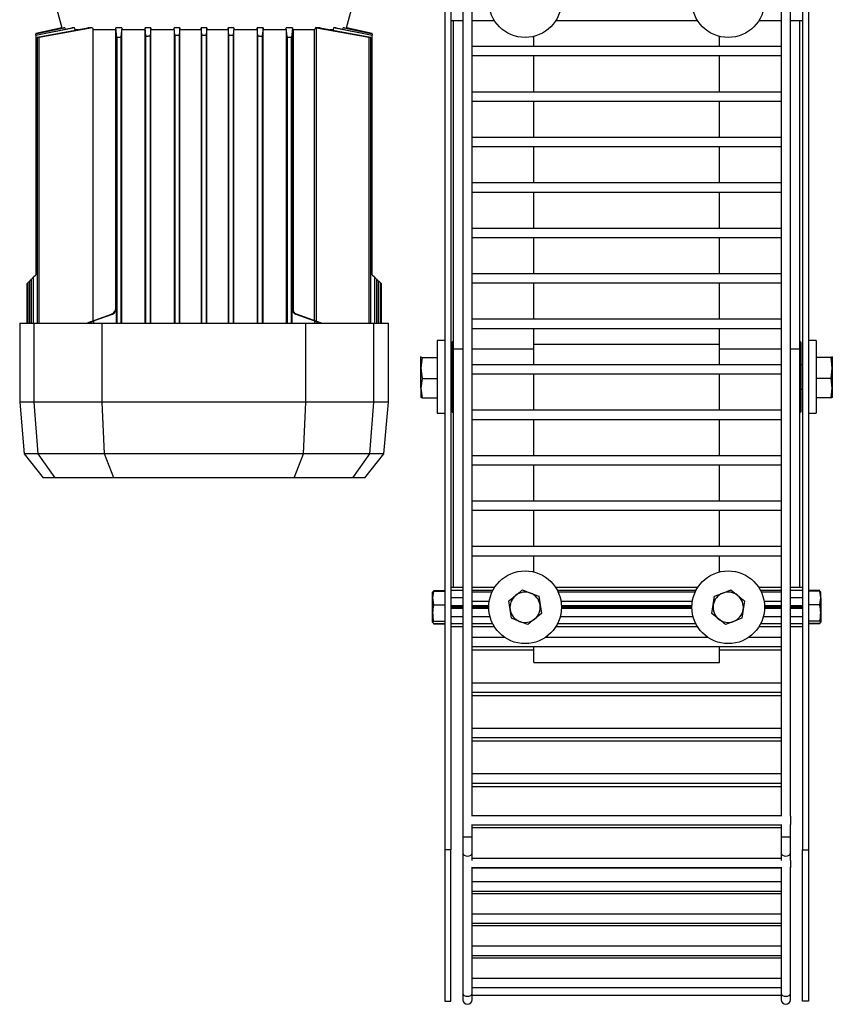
# Model space of a CAD drawing. Header units: millimetres. Extents: x 0 to 420, y 0 to 297.
# Tile 18 of 21: x 266 to 280, y 216 to 232. Entities that reach past the tile are written whole.
import ezdxf

# ---------------------------------------------------------------- set-up
doc = ezdxf.new("R2010")
doc.units = ezdxf.units.MM

msp = doc.modelspace()

# ---------------------------------------------------------------- linework, layer by layer
at = {"color": 7, "linetype": 'Continuous', "lineweight": 25}
for p, q in [((273.27843, 236.39329), (273.27843, 218.74329)), ((273.37843, 236.34329), (273.37843, 218.74329)), ((273.57843, 236.34329), (273.57843, 219.29474)), ((273.72843, 219.29474), (273.72843, 236.34329)), ((278.82843, 236.34329), (278.82843, 219.29474)), ((278.97843, 219.29474), (278.97843, 236.34329)), ((279.17843, 236.34329), (279.17843, 218.74329)), ((279.27843, 236.34329), (279.27843, 218.74329)), ((266.84593, 232.72829), (266.96081, 232.29955)), ((271.65605, 232.29955), (271.77093, 232.72829)), ((266.96081, 232.29955), (266.53343, 232.2087)), ((267.1721, 232.29955), (266.53343, 232.17435)), ((266.53343, 232.17916), (267.13096, 232.29955)), ((267.0128, 232.29955), (266.53343, 232.19988)), ((266.53343, 232.20236), (266.99497, 232.29955)), ((266.96125, 232.29955), (266.53343, 232.20865)), ((267.46783, 232.29955), (266.59003, 232.14467)), ((266.59003, 232.1515), (267.39082, 232.29955)), ((266.96081, 232.29955), (266.96125, 232.29955)), ((266.96306, 232.29283), (266.96125, 232.29955)), ((267.0128, 232.29955), (266.99497, 232.29955)), ((267.0128, 232.29955), (267.01901, 232.27699)), ((267.1721, 232.29955), (267.13096, 232.29955)), ((267.18055, 232.27112), (267.1721, 232.29955)), ((267.46783, 232.29955), (267.39082, 232.29955)), ((267.46783, 232.29955), (267.47772, 232.27112)), ((267.851, 232.27112), (267.8512, 232.29955)), ((267.86844, 232.14467), (267.8512, 232.29955)), ((267.95415, 232.29955), (267.8512, 232.29955)), ((267.95415, 232.29955), (267.93842, 232.1515)), ((267.95415, 232.29955), (267.95433, 232.27112)), ((268.33508, 232.29955), (268.33491, 232.27112)), ((268.34844, 232.16603), (268.33508, 232.29955)), ((268.43097, 232.29955), (268.33508, 232.29955)), ((268.43097, 232.29955), (268.41842, 232.17068)), ((268.43113, 232.27112), (268.43097, 232.29955)), ((268.81693, 232.27112), (268.81708, 232.29955)), ((268.82844, 232.17928), (268.81708, 232.29955)), ((268.90942, 232.29955), (268.81708, 232.29955)), ((268.90942, 232.29955), (268.89842, 232.18155)), ((268.90957, 232.27112), (268.90942, 232.29955)), ((269.26276, 232.29955), (269.26261, 232.27112)), ((269.3541, 232.29955), (269.26276, 232.29955)), ((269.27344, 232.18407), (269.26276, 232.29955)), ((269.3541, 232.29955), (269.34342, 232.18407)), ((269.35425, 232.27112), (269.3541, 232.29955)), ((269.70743, 232.29955), (269.70728, 232.27112)), ((269.71844, 232.18155), (269.70743, 232.29955)), ((269.79977, 232.29955), (269.70743, 232.29955)), ((269.79977, 232.29955), (269.78842, 232.17928)), ((269.79977, 232.29955), (269.79993, 232.27112)), ((270.18588, 232.29955), (270.18572, 232.27112)), ((270.19844, 232.17068), (270.18588, 232.29955)), ((270.28178, 232.29955), (270.18588, 232.29955)), ((270.28178, 232.29955), (270.26842, 232.16603)), ((270.28195, 232.27112), (270.28178, 232.29955)), ((270.66253, 232.27112), (270.66271, 232.29955)), ((270.67844, 232.1515), (270.66271, 232.29955)), ((270.76816, 232.29955), (270.66271, 232.29955)), ((270.7654, 232.29734), (270.74842, 232.14467)), ((270.76816, 232.29955), (270.7654, 232.29734)), ((270.7654, 232.29734), (270.7654, 227.67331)), ((271.22604, 232.29955), (271.14704, 232.29955)), ((271.16249, 232.29734), (271.14704, 232.29955)), ((272.02683, 232.14467), (271.16249, 232.29734)), ((271.16249, 227.45897), (271.16249, 232.29734)), ((271.22604, 232.29955), (272.02683, 232.1515)), ((271.44476, 232.29955), (271.43631, 232.27112)), ((271.4859, 232.29955), (271.44476, 232.29955)), ((272.08343, 232.17435), (271.44476, 232.29955)), ((271.4859, 232.29955), (272.08343, 232.17916)), ((271.59785, 232.27699), (271.60405, 232.29955)), ((271.62189, 232.29955), (271.60405, 232.29955)), ((272.08343, 232.19988), (271.60405, 232.29955)), ((271.62189, 232.29955), (272.08343, 232.20236)), ((271.6556, 232.29955), (271.6538, 232.29283)), ((271.6556, 232.29955), (271.65605, 232.29955)), ((272.08343, 232.20865), (271.6556, 232.29955)), ((272.08344, 232.2087), (271.65605, 232.29955)), ((273.57843, 232.41829), (273.37843, 232.41829)), ((273.42093, 227.00901), (273.42093, 232.41829)), ((274.09907, 232.41829), (273.72843, 232.41829)), ((277.44907, 232.41829), (275.10778, 232.41829)), ((278.82843, 232.41829), (278.45778, 232.41829)), ((279.17843, 232.41829), (278.97843, 232.41829)), ((279.13593, 227.00901), (279.13593, 232.41829)), ((266.53343, 232.2087), (266.53343, 232.20865)), ((266.53343, 232.20865), (266.53343, 232.20236)), ((266.53343, 232.20236), (266.53343, 232.19988)), ((266.53343, 232.17916), (266.53343, 232.19988)), ((266.53343, 232.17916), (266.53343, 232.17435)), ((266.53343, 232.17435), (266.53343, 228.22829)), ((266.55572, 232.14172), (266.55572, 227.42829)), ((266.59003, 227.42829), (266.59003, 232.14467)), ((267.23209, 232.27112), (267.18055, 232.27112)), ((267.18055, 232.26068), (267.18055, 232.27112)), ((267.851, 232.27112), (267.47772, 232.27112)), ((267.47772, 227.46747), (267.47772, 232.27112)), ((267.851, 232.27112), (267.851, 227.67331)), ((267.86844, 232.14467), (267.86844, 227.42829)), ((267.93842, 232.1515), (267.93842, 227.42829)), ((267.95433, 227.42829), (267.95433, 232.27112)), ((268.33491, 232.27112), (267.95433, 232.27112)), ((268.33491, 232.27112), (268.33491, 227.42829)), ((268.34844, 227.42829), (268.34844, 232.16603)), ((268.41842, 232.17068), (268.41842, 227.42829)), ((268.43113, 227.42829), (268.43113, 232.27112)), ((268.81693, 232.27112), (268.43113, 232.27112)), ((268.81693, 232.27112), (268.81693, 227.42829)), ((268.82844, 232.17928), (268.82844, 227.42829)), ((268.89842, 232.18155), (268.89842, 227.42829)), ((268.90957, 227.42829), (268.90957, 232.27112)), ((269.26261, 232.27112), (268.90957, 232.27112)), ((269.26261, 232.27112), (269.26261, 227.42829)), ((269.27344, 227.42829), (269.27344, 232.18407)), ((269.34342, 232.18407), (269.34342, 227.42829)), ((269.35425, 227.42829), (269.35425, 232.27112)), ((269.70728, 232.27112), (269.35425, 232.27112)), ((269.70728, 232.27112), (269.70728, 227.42829)), ((269.71844, 227.42829), (269.71844, 232.18155)), ((269.78842, 232.17928), (269.78842, 227.42829)), ((269.79993, 227.42829), (269.79993, 232.27112)), ((270.18572, 232.27112), (269.79993, 232.27112)), ((270.18572, 232.27112), (270.18572, 227.42829)), ((270.19844, 227.42829), (270.19844, 232.17068)), ((270.26842, 232.16603), (270.26842, 227.42829)), ((270.28195, 227.42829), (270.28195, 232.27112)), ((270.66253, 232.27112), (270.28195, 232.27112)), ((270.66253, 232.27112), (270.66253, 227.42829)), ((270.67844, 232.1515), (270.67844, 227.42829)), ((270.74842, 227.42829), (270.74842, 232.14467)), ((271.12466, 232.27112), (270.78386, 232.27112)), ((270.78386, 227.61634), (270.78386, 232.27112)), ((271.12466, 232.27112), (271.12466, 227.47274)), ((271.43631, 232.27112), (271.38605, 232.27112)), ((271.43631, 232.27112), (271.43631, 232.26068)), ((272.02683, 232.14467), (272.02683, 227.42829)), ((272.06114, 227.42829), (272.06114, 232.14173)), ((272.08343, 232.20236), (272.08343, 232.20865)), ((272.08343, 232.19988), (272.08343, 232.20236)), ((272.08343, 232.19988), (272.08343, 232.17916)), ((272.08343, 232.17435), (272.08343, 232.17916)), ((272.08343, 228.22829), (272.08343, 232.17435)), ((274.74808, 231.99329), (274.74808, 232.16099)), ((277.80878, 231.99329), (277.80878, 232.16099)), ((278.82843, 231.99329), (273.72843, 231.99329)), ((273.72843, 231.84329), (278.82843, 231.84329)), ((274.74808, 231.24329), (274.74808, 231.84329)), ((277.80878, 231.24329), (277.80878, 231.84329)), ((278.82843, 231.24329), (273.72843, 231.24329)), ((273.72843, 231.09329), (278.82843, 231.09329)), ((274.74808, 230.49329), (274.74808, 231.09329)), ((277.80878, 230.49329), (277.80878, 231.09329)), ((278.82843, 230.49329), (273.72843, 230.49329)), ((273.72843, 230.34329), (278.82843, 230.34329)), ((274.74808, 229.74329), (274.74808, 230.34329)), ((277.80878, 229.74329), (277.80878, 230.34329)), ((278.82843, 229.74329), (273.72843, 229.74329)), ((273.72843, 229.59329), (278.82843, 229.59329)), ((274.74808, 228.99329), (274.74808, 229.59329)), ((277.80878, 228.99329), (277.80878, 229.59329)), ((278.82843, 228.99329), (273.72843, 228.99329)), ((273.72843, 228.84329), (278.82843, 228.84329)), ((274.74808, 228.24329), (274.74808, 228.84329)), ((277.80878, 228.24329), (277.80878, 228.84329)), ((266.49178, 228.18665), (266.53343, 228.22829)), ((272.08343, 228.22829), (272.12507, 228.18665)), ((278.82843, 228.24329), (273.72843, 228.24329)), ((266.38343, 228.07829), (266.40048, 228.09534)), ((266.38343, 228.07829), (266.38343, 227.42829)), ((266.40048, 228.09534), (266.43479, 228.12966)), ((266.40048, 228.09534), (266.40048, 227.42829)), ((266.43479, 228.12966), (266.45128, 228.14615)), ((266.43479, 227.42829), (266.43479, 228.12966)), ((266.45747, 228.15233), (266.45747, 227.42829)), ((266.49178, 228.18665), (266.49178, 227.42829)), ((272.12507, 227.42829), (272.12507, 228.18665)), ((272.15939, 227.42829), (272.15939, 228.15233)), ((272.15939, 228.15233), (272.18206, 228.12966)), ((272.18206, 228.12966), (272.18206, 227.42829)), ((272.21638, 227.42829), (272.21638, 228.09534)), ((272.23343, 227.42829), (272.23343, 228.07829)), ((273.72843, 228.09329), (278.82843, 228.09329)), ((274.74808, 227.49329), (274.74808, 228.09329)), ((277.80878, 227.49329), (277.80878, 228.09329)), ((267.37009, 227.42829), (267.78502, 227.57934)), ((267.37224, 227.42829), (267.78749, 227.57934)), ((267.4849, 227.46591), (267.79674, 227.57934)), ((267.4849, 227.46659), (267.79463, 227.57934)), ((267.78749, 227.57934), (267.78502, 227.57934)), ((267.79463, 227.57934), (267.79674, 227.57934)), ((267.85333, 227.67331), (267.851, 227.67331)), ((267.85333, 227.63633), (267.85333, 227.67331)), ((267.86257, 227.67331), (267.86042, 227.67331)), ((267.86257, 227.42829), (267.86257, 227.67331)), ((270.75644, 227.67331), (270.75428, 227.67331)), ((270.75428, 227.67331), (270.75428, 227.42829)), ((270.7654, 227.67331), (270.76353, 227.67331)), ((270.76353, 227.67331), (270.76353, 227.63633)), ((270.82012, 227.57934), (271.13195, 227.46591)), ((270.82012, 227.57934), (270.82222, 227.57934)), ((270.82222, 227.57934), (271.13195, 227.46659)), ((270.83183, 227.57934), (270.82936, 227.57934)), ((271.24461, 227.42829), (270.82936, 227.57934)), ((271.24676, 227.42829), (270.83183, 227.57934)), ((266.26843, 227.42829), (266.26843, 226.12829)), ((266.26843, 227.42829), (266.50649, 227.42829)), ((266.50649, 226.12829), (266.50649, 227.42829)), ((266.50649, 227.42829), (267.62942, 227.42829)), ((267.43834, 227.44931), (267.43834, 227.42829)), ((267.4849, 227.46591), (267.4849, 227.42829)), ((267.62942, 226.12829), (267.62942, 227.42829)), ((267.62942, 227.42829), (270.98744, 227.42829)), ((270.98744, 226.12829), (270.98744, 227.42829)), ((270.98744, 227.42829), (272.11037, 227.42829)), ((271.13195, 227.46591), (271.13195, 227.42829)), ((271.17852, 227.42829), (271.17852, 227.44931)), ((272.11037, 226.12829), (272.11037, 227.42829)), ((272.11037, 227.42829), (272.34843, 227.42829)), ((272.34843, 226.12829), (272.34843, 227.42829)), ((278.82843, 227.49329), (273.72843, 227.49329)), ((273.72843, 227.34329), (278.82843, 227.34329)), ((274.74808, 227.08516), (274.74808, 227.34329)), ((277.80878, 227.08516), (277.80878, 227.34329)), ((273.27843, 227.14329), (273.15343, 227.14329)), ((273.15343, 227.14329), (273.15343, 225.94329)), ((273.42093, 227.13579), (273.40343, 227.11829)), ((273.40343, 225.96829), (273.40343, 227.11829)), ((274.74808, 227.08516), (277.80878, 227.08516)), ((274.74808, 226.74329), (274.74808, 227.08516)), ((277.80878, 226.74329), (277.80878, 227.08516)), ((279.15343, 227.11829), (279.13593, 227.13579)), ((279.15343, 227.11829), (279.15343, 226.19731)), ((279.40343, 227.14329), (279.27843, 227.14329)), ((279.40343, 227.14329), (279.40343, 225.94329)), ((273.42093, 223.06829), (273.42093, 227.00901)), ((273.42093, 227.00901), (273.57843, 227.00901)), ((273.72843, 227.00901), (274.74808, 227.00901)), ((277.80878, 227.00901), (278.82843, 227.00901)), ((278.97843, 227.00901), (279.13593, 227.00901)), ((279.13593, 223.06829), (279.13593, 227.00901)), ((272.88707, 226.87748), (272.88676, 226.87663)), ((272.88896, 226.87746), (272.88676, 226.87578)), ((272.88676, 226.68895), (272.88676, 226.87578)), ((272.90553, 226.86205), (272.88676, 226.68895)), ((272.90553, 226.86205), (273.15343, 226.86205)), ((279.65133, 226.86205), (279.40343, 226.86205)), ((279.6701, 226.68895), (279.65133, 226.86205)), ((279.6701, 226.87578), (279.6679, 226.87746)), ((279.6701, 226.87663), (279.66979, 226.87748)), ((279.6701, 226.87578), (279.6701, 226.68895)), ((272.88676, 226.68895), (272.90553, 226.51585)), ((272.88676, 226.35647), (272.88676, 226.68895)), ((273.40343, 226.74329), (273.37843, 226.74329)), ((278.82843, 226.74329), (273.72843, 226.74329)), ((273.72843, 226.59329), (278.82843, 226.59329)), ((274.74808, 225.99329), (274.74808, 226.59329)), ((277.80878, 225.99329), (277.80878, 226.59329)), ((279.17843, 226.74329), (279.15343, 226.74329)), ((279.65133, 226.51585), (279.6701, 226.68895)), ((279.6701, 226.68895), (279.6701, 226.35647)), ((272.90553, 226.51585), (272.88676, 226.35647)), ((272.90553, 226.51585), (273.15343, 226.51585)), ((279.65133, 226.51585), (279.40343, 226.51585)), ((279.6701, 226.35647), (279.65133, 226.51585)), ((272.88676, 226.35647), (272.90553, 226.19708)), ((272.88676, 226.35647), (272.88676, 226.21055)), ((273.37843, 226.34329), (273.40343, 226.34329)), ((279.15343, 226.34329), (279.17843, 226.34329)), ((279.65133, 226.19708), (279.6701, 226.35647)), ((279.6701, 226.35647), (279.6701, 226.21055)), ((266.26843, 226.12829), (266.34293, 225.27677)), ((266.50649, 226.12829), (266.26843, 226.12829)), ((266.57344, 225.27677), (266.50649, 226.12829)), ((267.62942, 226.12829), (266.50649, 226.12829)), ((267.66613, 225.27677), (267.62942, 226.12829)), ((270.98744, 226.12829), (267.62942, 226.12829)), ((270.95073, 225.27677), (270.98744, 226.12829)), ((272.11037, 226.12829), (270.98744, 226.12829)), ((272.04341, 225.27677), (272.11037, 226.12829)), ((272.34843, 226.12829), (272.11037, 226.12829)), ((272.27393, 225.27677), (272.34843, 226.12829)), ((272.88676, 226.20996), (272.88707, 226.20911)), ((272.90553, 226.19708), (273.15343, 226.19708)), ((279.15343, 226.19731), (279.15343, 225.96829)), ((279.65133, 226.19708), (279.40343, 226.19708)), ((279.66979, 226.20911), (279.6701, 226.20996)), ((273.15343, 225.94329), (273.27843, 225.94329)), ((273.40343, 225.96829), (273.42093, 225.95079)), ((278.82843, 225.99329), (273.72843, 225.99329)), ((279.13593, 225.95079), (279.15343, 225.96829)), ((279.27843, 225.94329), (279.40343, 225.94329)), ((273.72843, 225.84329), (278.82843, 225.84329)), ((274.74808, 225.24329), (274.74808, 225.84329)), ((277.80878, 225.24329), (277.80878, 225.84329)), ((266.34293, 225.27677), (266.65425, 224.87829)), ((266.57344, 225.27677), (266.34293, 225.27677)), ((267.66613, 225.27677), (266.57344, 225.27677)), ((266.8539, 224.87829), (266.57344, 225.27677)), ((270.95073, 225.27677), (267.66613, 225.27677)), ((267.81918, 224.87829), (267.66613, 225.27677)), ((270.79768, 224.87829), (270.95073, 225.27677)), ((272.04341, 225.27677), (270.95073, 225.27677)), ((271.76295, 224.87829), (272.04341, 225.27677)), ((271.96261, 224.87829), (272.27393, 225.27677)), ((272.27393, 225.27677), (272.04341, 225.27677)), ((278.82843, 225.24329), (273.72843, 225.24329)), ((273.72843, 225.09329), (278.82843, 225.09329)), ((274.74808, 224.49329), (274.74808, 225.09329)), ((277.80878, 224.49329), (277.80878, 225.09329)), ((266.8539, 224.87829), (266.65425, 224.87829)), ((267.81918, 224.87829), (266.8539, 224.87829)), ((270.79768, 224.87829), (267.81918, 224.87829)), ((271.76295, 224.87829), (270.79768, 224.87829)), ((271.96261, 224.87829), (271.76295, 224.87829)), ((278.82843, 224.49329), (273.72843, 224.49329)), ((273.72843, 224.34329), (278.82843, 224.34329)), ((274.74808, 223.74329), (274.74808, 224.34329)), ((277.80878, 223.74329), (277.80878, 224.34329)), ((278.82843, 223.74329), (273.72843, 223.74329)), ((273.72843, 223.59329), (278.82843, 223.59329)), ((274.74808, 223.3256), (274.74808, 223.59329)), ((277.80878, 223.3256), (277.80878, 223.59329)), ((273.09251, 223.01864), (273.27843, 223.01864)), ((273.57843, 223.06829), (273.37843, 223.06829)), ((274.09907, 223.06829), (273.72843, 223.06829)), ((274.55822, 223.02841), (274.69298, 222.9767)), ((277.44907, 223.06829), (275.10778, 223.06829)), ((277.86388, 222.9767), (277.99864, 223.02841)), ((278.82843, 223.06829), (278.45778, 223.06829)), ((279.17843, 223.06829), (278.97843, 223.06829)), ((279.46435, 223.01864), (279.27843, 223.01864)), ((273.09251, 223.01135), (273.07843, 222.89794)), ((273.07843, 222.99073), (273.09251, 223.01135)), ((273.08065, 222.99938), (273.07843, 222.99329)), ((273.07843, 222.89794), (273.07843, 222.99327)), ((273.07843, 222.89794), (273.09251, 222.78453)), ((273.07843, 222.6505), (273.07843, 222.89794)), ((273.09251, 223.01135), (273.27843, 223.01135)), ((273.57843, 223.01829), (273.37843, 223.01829)), ((273.57843, 222.90079), (273.37843, 222.90079)), ((274.07016, 223.01829), (273.72843, 223.01829)), ((274.05799, 222.99329), (273.72843, 222.99329)), ((274.69298, 222.9767), (274.82774, 222.925)), ((274.82774, 222.925), (274.85034, 222.78244)), ((277.42016, 223.01829), (275.1367, 223.01829)), ((277.40799, 222.99329), (275.14886, 222.99329)), ((277.70651, 222.78244), (277.72912, 222.925)), ((277.72912, 222.925), (277.86388, 222.9767)), ((278.82843, 223.01829), (278.4867, 223.01829)), ((278.82843, 222.99329), (278.49886, 222.99329)), ((279.17843, 223.01829), (278.97843, 223.01829)), ((279.17843, 222.90079), (278.97843, 222.90079)), ((279.46435, 223.01135), (279.27843, 223.01135)), ((279.47843, 222.89794), (279.46435, 223.01135)), ((279.46435, 223.01135), (279.47843, 222.99073)), ((279.46435, 222.78453), (279.47843, 222.89794)), ((279.47843, 222.99329), (279.47621, 222.99938)), ((279.47843, 222.89794), (279.47843, 222.99327)), ((279.47843, 222.89794), (279.47843, 222.6505)), ((273.09251, 222.78453), (273.27843, 222.78453)), ((273.57843, 222.76639), (273.37843, 222.76639)), ((273.57843, 222.74329), (273.37843, 222.74329)), ((273.57843, 222.7202), (273.37843, 222.7202)), ((273.72843, 222.84329), (274.01182, 222.84329)), ((274.00387, 222.76639), (273.72843, 222.76639)), ((274.00343, 222.74329), (273.72843, 222.74329)), ((274.00387, 222.7202), (273.72843, 222.7202)), ((274.35651, 222.70414), (274.33391, 222.8467)), ((274.37912, 222.56159), (274.35651, 222.70414)), ((274.85034, 222.78244), (274.87295, 222.63989)), ((275.19504, 222.84329), (277.36182, 222.84329)), ((277.35387, 222.76639), (275.20298, 222.76639)), ((277.35387, 222.7202), (275.20298, 222.7202)), ((277.35343, 222.74329), (275.20343, 222.74329)), ((277.68391, 222.63989), (277.70651, 222.78244)), ((278.20034, 222.70414), (278.17774, 222.56159)), ((278.22295, 222.8467), (278.20034, 222.70414)), ((278.54504, 222.84329), (278.82843, 222.84329)), ((278.82843, 222.76639), (278.55298, 222.76639)), ((278.82843, 222.7202), (278.55298, 222.7202)), ((278.82843, 222.74329), (278.55343, 222.74329)), ((279.17843, 222.76639), (278.97843, 222.76639)), ((279.17843, 222.74329), (278.97843, 222.74329)), ((279.17843, 222.7202), (278.97843, 222.7202)), ((279.46435, 222.78453), (279.27843, 222.78453)), ((273.07843, 222.49586), (273.07843, 222.6505)), ((273.57843, 222.58579), (273.37843, 222.58579)), ((274.02447, 222.58579), (273.72843, 222.58579)), ((274.51388, 222.50988), (274.37912, 222.56159)), ((277.37447, 222.58579), (275.18239, 222.58579)), ((278.17774, 222.56159), (278.04298, 222.50988)), ((278.82843, 222.58579), (278.53239, 222.58579)), ((279.17843, 222.58579), (278.97843, 222.58579)), ((279.47843, 222.6505), (279.47843, 222.49586)), ((273.09251, 222.51648), (273.07843, 222.49586)), ((273.07843, 222.49586), (273.09251, 222.47524)), ((273.09131, 222.47699), (273.09251, 222.46794)), ((273.09251, 222.51648), (273.27843, 222.51648)), ((273.09251, 222.47524), (273.27843, 222.47524)), ((273.09251, 222.46794), (273.27843, 222.46794)), ((273.57843, 222.46829), (273.37843, 222.46829)), ((273.57843, 222.41829), (273.37843, 222.41829)), ((274.07016, 222.46829), (273.72843, 222.46829)), ((274.09907, 222.41829), (273.72843, 222.41829)), ((274.64864, 222.45818), (274.51388, 222.50988)), ((277.44907, 222.41829), (275.10778, 222.41829)), ((277.42016, 222.46829), (275.1367, 222.46829)), ((278.04298, 222.50988), (277.90822, 222.45818)), ((278.82843, 222.41829), (278.45778, 222.41829)), ((278.82843, 222.46829), (278.4867, 222.46829)), ((279.17843, 222.46829), (278.97843, 222.46829)), ((279.17843, 222.41829), (278.97843, 222.41829)), ((279.46435, 222.51648), (279.27843, 222.51648)), ((279.46435, 222.47524), (279.27843, 222.47524)), ((279.46435, 222.46794), (279.27843, 222.46794)), ((279.47843, 222.49586), (279.46435, 222.51648)), ((279.46435, 222.47524), (279.47843, 222.49586)), ((279.46435, 222.46794), (279.46555, 222.47699)), ((274.27177, 222.24329), (273.72843, 222.24329)), ((277.62177, 222.24329), (274.93509, 222.24329)), ((278.82843, 222.24329), (278.28509, 222.24329)), ((273.72843, 222.09329), (278.82843, 222.09329)), ((274.74808, 221.83478), (274.74808, 222.09329)), ((277.80878, 221.83478), (277.80878, 222.09329)), ((273.72843, 222.03841), (274.74808, 222.03841)), ((277.80878, 222.03841), (278.82843, 222.03841)), ((274.74808, 221.83478), (277.80878, 221.83478)), ((278.82843, 221.49329), (273.72843, 221.49329)), ((273.72843, 221.34329), (278.82843, 221.34329)), ((273.72843, 221.28841), (278.82843, 221.28841)), ((278.82843, 220.74329), (273.72843, 220.74329)), ((273.72843, 220.59329), (278.82843, 220.59329)), ((273.72843, 220.53841), (278.82843, 220.53841)), ((278.82843, 219.99329), (273.72843, 219.99329)), ((273.72843, 219.84329), (278.82843, 219.84329)), ((273.72843, 219.78841), (278.82843, 219.78841)), ((273.57843, 219.29474), (273.57843, 219.15931)), ((278.82843, 219.30202), (273.72843, 219.30202)), ((278.97843, 219.29474), (278.97843, 219.15931)), ((273.57843, 219.15931), (273.57843, 218.95542)), ((273.72843, 218.95542), (273.72843, 219.15931)), ((273.72843, 219.15202), (278.82843, 219.15202)), ((278.82843, 219.15931), (278.82843, 218.95542)), ((278.97843, 218.95542), (278.97843, 219.15931)), ((273.72843, 219.1083), (278.82843, 219.1083)), ((273.57843, 218.95542), (273.57843, 218.69026)), ((273.57843, 218.95542), (273.72843, 218.95542)), ((273.72843, 218.69026), (273.72843, 218.95542)), ((278.82843, 218.95542), (278.82843, 218.69026)), ((278.82843, 218.95542), (278.97843, 218.95542)), ((278.97843, 218.69026), (278.97843, 218.95542)), ((273.37843, 218.74329), (273.27843, 218.74329)), ((273.27843, 218.74329), (273.27843, 216.24329)), ((273.37843, 216.24329), (273.37843, 218.74329)), ((273.57843, 218.69026), (273.57843, 218.56622)), ((273.72843, 218.56622), (273.72843, 218.69026)), ((278.82843, 218.69026), (278.82843, 218.56622)), ((278.97843, 218.56622), (278.97843, 218.69026)), ((279.17843, 218.74329), (279.27843, 218.74329)), ((279.17843, 216.24329), (279.17843, 218.74329)), ((279.27843, 218.74329), (279.27843, 216.24329)), ((273.57843, 218.56622), (273.57843, 218.45018)), ((278.82843, 218.60018), (273.72843, 218.60018)), ((278.97843, 218.56622), (278.97843, 218.45018)), ((273.57843, 218.45018), (273.57843, 216.37813)), ((273.57843, 218.45018), (273.58857, 218.45018)), ((273.71829, 218.45018), (278.83857, 218.45018)), ((273.72843, 216.37813), (273.72843, 218.45018)), ((273.72843, 218.44384), (278.82843, 218.44384)), ((278.82843, 218.45018), (278.82843, 216.37813)), ((278.96829, 218.45018), (278.97843, 218.45018)), ((278.97843, 216.37813), (278.97843, 218.45018)), ((278.82843, 218.2111), (273.72843, 218.2111)), ((273.72843, 218.0611), (278.82843, 218.0611)), ((273.72843, 218.02229), (278.82843, 218.02229)), ((278.82843, 217.68077), (273.72843, 217.68077)), ((273.72843, 217.53077), (278.82843, 217.53077)), ((273.72843, 217.49196), (278.82843, 217.49196)), ((278.82843, 217.15044), (273.72843, 217.15044)), ((273.72843, 217.00044), (278.82843, 217.00044)), ((273.72843, 216.96163), (278.82843, 216.96163)), ((278.82843, 216.62011), (273.72843, 216.62011)), ((273.57843, 216.37813), (273.57843, 216.26829)), ((273.72843, 216.47011), (278.82843, 216.47011)), ((273.72843, 216.26829), (273.72843, 216.37813)), ((278.82843, 216.37813), (278.82843, 216.26829)), ((278.97843, 216.26829), (278.97843, 216.37813)), ((273.27843, 216.24329), (273.37843, 216.24329)), ((273.72843, 216.34329), (278.82843, 216.34329)), ((279.27843, 216.24329), (279.17843, 216.24329))]:
    msp.add_line(p, q, dxfattribs=at)
at = {"color": 7, "linetype": 'Continuous', "lineweight": 25, "flags": 128}
for points in [[(273.57843, 218.69026), (273.58414, 218.66996), (273.6004, 218.65276), (273.62473, 218.64126), (273.65343, 218.63723), (273.68213, 218.64126), (273.70646, 218.65276), (273.72272, 218.66996), (273.72843, 218.69026), (273.72843, 218.69026)], [(278.82843, 218.69026), (278.83414, 218.66996), (278.8504, 218.65276), (278.87473, 218.64126), (278.90343, 218.63723), (278.93213, 218.64126), (278.95646, 218.65276), (278.97272, 218.66996), (278.97843, 218.69026), (278.97843, 218.69026)], [(273.57843, 216.37813), (273.58414, 216.35783), (273.6004, 216.34063), (273.62473, 216.32913), (273.65343, 216.32509), (273.68213, 216.32913), (273.70646, 216.34063), (273.72272, 216.35783), (273.72843, 216.37813), (273.72843, 216.37813)], [(278.82843, 216.37813), (278.83414, 216.35783), (278.8504, 216.34063), (278.87473, 216.32913), (278.90343, 216.32509), (278.93213, 216.32913), (278.95646, 216.34063), (278.97272, 216.35783), (278.97843, 216.37813), (278.97843, 216.37813)]]:
    msp.add_lwpolyline(points, dxfattribs=at)
at = {"color": 7, "linetype": 'Continuous', "lineweight": 25}
for centre in [(274.60343, 232.74329), (277.95343, 232.74329), (274.60343, 222.74329), (277.95343, 222.74329)]:
    msp.add_circle(centre, 0.6, dxfattribs=at)
for centre, radius, start, end in [((267.75082, 227.6733), 0.09999, 290.004912, 331.8357), ((267.76042, 227.67331), 0.1, 290.007289, 0.003088), ((270.85644, 227.67331), 0.1, 179.996911, 249.992711), ((270.86604, 227.6733), 0.09999, 209.11765, 249.995152), ((274.60343, 222.74329), 0.25, 129.009692, 189.009692), ((274.60343, 222.74329), 0.25, 69.009692, 129.009692), ((274.60343, 222.74329), 0.25, 9.009692, 69.009692), ((277.95343, 222.74329), 0.25, 110.990308, 170.990308), ((277.95343, 222.74329), 0.25, 50.990308, 110.990308), ((277.95343, 222.74329), 0.25, 350.990308, 50.990308), ((274.60343, 222.74329), 0.25, 189.009692, 249.009692), ((274.60343, 222.74329), 0.25, 309.009692, 9.009692), ((277.95343, 222.74329), 0.25, 170.990308, 230.990308), ((277.95343, 222.74329), 0.25, 290.990308, 350.990308), ((274.60343, 222.74329), 0.25, 249.009692, 309.009692), ((277.95343, 222.74329), 0.25, 230.990308, 290.990308), ((273.65343, 216.26829), 0.075, 180, 0), ((278.90343, 216.26829), 0.075, 180, 0)]:
    msp.add_arc(centre, radius, start, end, dxfattribs=at)
for centre, start_param, end_param in [((267.75327, 227.67331), 5.06145483, 6.2831853), ((267.76252, 227.67331), 5.06145483, 6.2831853), ((270.85434, 227.67331), 3.14159264, 4.36332313), ((270.86359, 227.67331), 3.14159264, 4.36332313)]:
    msp.add_ellipse(centre, major_axis=(0.10006, 0), ratio=0.99942169, start_param=start_param, end_param=end_param, dxfattribs=at)
for points, knots in [([(270.78386, 232.27112), (270.78254, 232.27133), (270.7796, 232.27181), (270.77525, 232.27626), (270.7709, 232.28545), (270.7692, 232.29422), (270.76816, 232.29955)], [0, 0, 0, 0, 0.12593749, 0.28146773, 0.56355906, 1, 1, 1, 1]), ([(271.14704, 232.29955), (271.14329, 232.292), (271.13856, 232.28248), (271.13093, 232.27389), (271.12731, 232.27139), (271.12527, 232.27118), (271.12466, 232.27112)], [0, 0, 0, 0, 0.61097055, 0.77022563, 0.93130171, 1, 1, 1, 1]), ([(266.59003, 232.14467), (266.58611, 232.14398), (266.57827, 232.1426), (266.56788, 232.14126), (266.56012, 232.14069), (266.55583, 232.14095), (266.55535, 232.14199), (266.5587, 232.14371), (266.56562, 232.14595), (266.57545, 232.14847), (266.58418, 232.15037), (266.58911, 232.15132), (266.59003, 232.1515)], [0, 0, 0, 0, 0.10895603, 0.21798193, 0.32531293, 0.43098636, 0.5363406, 0.64279868, 0.75133026, 0.86208257, 0.97425746, 1, 1, 1, 1]), ([(267.93842, 232.1515), (267.93794, 232.1507), (267.93697, 232.14908), (267.9305, 232.14647), (267.92114, 232.1441), (267.90964, 232.14221), (267.89755, 232.14103), (267.88628, 232.14068), (267.87703, 232.14115), (267.8707, 232.14238), (267.86863, 232.14372), (267.86846, 232.14455), (267.86844, 232.14467)], [0, 0, 0, 0, 0.11200154, 0.22398026, 0.33631398, 0.44756919, 0.55664413, 0.66345719, 0.76891449, 0.87443922, 0.98138224, 1, 1, 1, 1]), ([(268.41842, 232.17068), (268.41794, 232.16983), (268.41697, 232.16814), (268.41049, 232.1656), (268.40112, 232.16342), (268.38965, 232.16184), (268.37763, 232.16104), (268.36642, 232.16108), (268.35716, 232.16192), (268.35077, 232.16346), (268.34864, 232.16499), (268.34846, 232.16589), (268.34844, 232.16603)], [0, 0, 0, 0, 0.11225585, 0.22451185, 0.33653179, 0.4468534, 0.55481909, 0.66084631, 0.76615455, 0.87220237, 0.98012727, 1, 1, 1, 1]), ([(268.89842, 232.18155), (268.89794, 232.1807), (268.89698, 232.17898), (268.8905, 232.17658), (268.88115, 232.17465), (268.86975, 232.17343), (268.85782, 232.17303), (268.84664, 232.17345), (268.83734, 232.17464), (268.83086, 232.17647), (268.82865, 232.17815), (268.82847, 232.17912), (268.82844, 232.17928)], [0, 0, 0, 0, 0.112145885, 0.224315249, 0.335677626, 0.444901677, 0.551839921, 0.657348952, 0.762835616, 0.869668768, 0.978676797, 1, 1, 1, 1]), ([(269.34342, 232.18407), (269.34294, 232.18322), (269.34199, 232.18153), (269.33555, 232.17931), (269.32624, 232.17768), (269.31493, 232.17681), (269.30306, 232.17677), (269.2919, 232.17754), (269.28253, 232.17903), (269.27595, 232.1811), (269.27367, 232.18289), (269.27347, 232.1839), (269.27344, 232.18407)], [0, 0, 0, 0, 0.11171356, 0.22346991, 0.33397652, 0.44214559, 0.54830251, 0.65361695, 0.75954919, 0.86728303, 0.97729211, 1, 1, 1, 1]), ([(269.78842, 232.17928), (269.78795, 232.17846), (269.787, 232.17683), (269.78061, 232.17485), (269.77138, 232.17354), (269.76016, 232.17303), (269.74836, 232.17336), (269.73718, 232.17445), (269.72772, 232.17622), (269.72104, 232.17848), (269.71868, 232.18036), (269.71847, 232.18137), (269.71844, 232.18155)], [0, 0, 0, 0, 0.1110068, 0.22207133, 0.33157666, 0.43876059, 0.5443701, 0.6497765, 0.75638289, 0.86510512, 0.97601863, 1, 1, 1, 1]), ([(270.26842, 232.16603), (270.26796, 232.16527), (270.26702, 232.16375), (270.2607, 232.16208), (270.25156, 232.16113), (270.24044, 232.16101), (270.22869, 232.16171), (270.21748, 232.16313), (270.20792, 232.16516), (270.20112, 232.16758), (270.19869, 232.16949), (270.19847, 232.17049), (270.19844, 232.17068)], [0, 0, 0, 0, 0.11003065, 0.22012866, 0.32851006, 0.43481, 0.54013236, 0.6459365, 0.75345492, 0.86324291, 0.97492912, 1, 1, 1, 1]), ([(270.74842, 232.14467), (270.74796, 232.14398), (270.74704, 232.1426), (270.74079, 232.14126), (270.73176, 232.14069), (270.72073, 232.14095), (270.70901, 232.14199), (270.69774, 232.14371), (270.68808, 232.14595), (270.68119, 232.14847), (270.6787, 232.15037), (270.67848, 232.15132), (270.67844, 232.1515)], [0, 0, 0, 0, 0.10895603, 0.21798193, 0.32531293, 0.43098636, 0.5363406, 0.64279868, 0.75133026, 0.86208257, 0.97425745, 1, 1, 1, 1]), ([(272.02683, 232.1515), (272.03084, 232.1507), (272.03885, 232.14908), (272.04935, 232.14647), (272.05715, 232.1441), (272.06129, 232.14221), (272.06133, 232.14103), (272.0574, 232.14068), (272.05009, 232.14115), (272.04023, 232.14238), (272.03199, 232.14372), (272.02749, 232.14455), (272.02683, 232.14467)], [0, 0, 0, 0, 0.11200154, 0.22398026, 0.33631398, 0.44756919, 0.55664413, 0.66345719, 0.76891449, 0.87443922, 0.98138224, 1, 1, 1, 1]), ([(266.45747, 228.15233), (266.4576, 228.15246), (266.45787, 228.15273), (266.45995, 228.15482), (266.46316, 228.15802), (266.46909, 228.16395), (266.47875, 228.17361), (266.48733, 228.18219), (266.49178, 228.18665)], [0, 0, 0, 0, 0.10298331, 0.21097888, 0.3245708, 0.44664263, 0.71283499, 1, 1, 1, 1]), ([(272.12507, 228.18665), (272.12953, 228.18219), (272.13811, 228.17361), (272.14776, 228.16396), (272.1537, 228.15803), (272.1569, 228.15482), (272.15899, 228.15273), (272.15926, 228.15246), (272.15939, 228.15233)], [0, 0, 0, 0, 0.28716541, 0.55335813, 0.67501702, 0.78902084, 0.8969955, 1, 1, 1, 1]), ([(272.18206, 228.12966), (272.18652, 228.1252), (272.1951, 228.11662), (272.20475, 228.10697), (272.21068, 228.10104), (272.21389, 228.09783), (272.21598, 228.09574), (272.21625, 228.09547), (272.21638, 228.09534)], [0, 0, 0, 0, 0.28716535, 0.55335803, 0.6750169, 0.7890207, 0.89700102, 1, 1, 1, 1]), ([(272.19912, 228.11261), (272.20357, 228.10815), (272.21215, 228.09957), (272.22181, 228.08992), (272.22774, 228.08398), (272.23094, 228.08078), (272.23303, 228.07869), (272.2333, 228.07842), (272.23343, 228.07829)], [0, 0, 0, 0, 0.28716541, 0.55335813, 0.67501702, 0.78902084, 0.89699553, 1, 1, 1, 1]), ([(267.851, 227.67331), (267.85029, 227.66397), (267.849, 227.64703), (267.84207, 227.63258), (267.83897, 227.6261)], [0, 0, 0, 0, 0.5514379, 1, 1, 1, 1]), ([(270.7654, 227.67331), (270.76601, 227.665), (270.76723, 227.64842), (270.77488, 227.63255), (270.77869, 227.62464)], [0, 0, 0, 0, 0.50152533, 1, 1, 1, 1]), ([(267.4849, 227.46659), (267.4788, 227.46436), (267.46668, 227.45994), (267.45122, 227.45424), (267.4425, 227.45097), (267.43893, 227.44959), (267.43804, 227.4492), (267.43892, 227.44945), (267.44249, 227.45067), (267.45122, 227.45375), (267.46669, 227.4593), (267.4788, 227.4637), (267.4849, 227.46591)], [0, 0, 0, 0, 0.128458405, 0.254903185, 0.378415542, 0.439483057, 0.500401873, 0.56111678, 0.622271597, 0.745500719, 0.871664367, 1, 1, 1, 1]), ([(271.13195, 227.46591), (271.13806, 227.4637), (271.15017, 227.4593), (271.16564, 227.45375), (271.17436, 227.45067), (271.17793, 227.44945), (271.17881, 227.4492), (271.17793, 227.44958), (271.17436, 227.45097), (271.16563, 227.45424), (271.15018, 227.45994), (271.13806, 227.46436), (271.13195, 227.46659)], [0, 0, 0, 0, 0.12833563, 0.25449928, 0.3777284, 0.43870949, 0.49959799, 0.56034311, 0.62158446, 0.74509682, 0.8715416, 1, 1, 1, 1]), ([(272.88676, 226.87578), (272.88908, 226.87212), (272.89201, 226.86752), (272.90322, 226.86299), (272.90553, 226.86205)], [0, 0, 0, 0, 0.79381431, 1, 1, 1, 1]), ([(279.65133, 226.86205), (279.65364, 226.86299), (279.66485, 226.86752), (279.66777, 226.87212), (279.6701, 226.87578)], [0, 0, 0, 0, 0.206185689, 1, 1, 1, 1]), ([(272.90553, 226.19708), (272.90322, 226.19802), (272.89201, 226.20255), (272.88908, 226.20715), (272.88676, 226.21081)], [0, 0, 0, 0, 0.20618569, 1, 1, 1, 1]), ([(279.6701, 226.21081), (279.66777, 226.20715), (279.66485, 226.20255), (279.65364, 226.19802), (279.65133, 226.19708)], [0, 0, 0, 0, 0.793814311, 1, 1, 1, 1]), ([(274.44607, 222.93755), (274.48168, 222.9664), (274.51929, 222.99687), (274.55626, 223.02682), (274.55822, 223.02841)], [0, 0, 0, 0, 0.9470257, 1, 1, 1, 1]), ([(277.99864, 223.02841), (278.00059, 223.02682), (278.03757, 222.99687), (278.07518, 222.9664), (278.11079, 222.93755)], [0, 0, 0, 0, 0.0529743, 1, 1, 1, 1]), ([(274.33391, 222.8467), (274.34154, 222.85288), (274.37857, 222.88288), (274.4162, 222.91336), (274.44607, 222.93755)], [0, 0, 0, 0, 0.20618569, 1, 1, 1, 1]), ([(278.11079, 222.93755), (278.14066, 222.91336), (278.17828, 222.88288), (278.21531, 222.85288), (278.22295, 222.8467)], [0, 0, 0, 0, 0.79381431, 1, 1, 1, 1]), ([(273.09251, 222.78453), (273.09205, 222.78219), (273.08345, 222.73801), (273.08087, 222.69306), (273.07843, 222.6505)], [0, 0, 0, 0, 0.0529743, 1, 1, 1, 1]), ([(279.47843, 222.6505), (279.47598, 222.69306), (279.4734, 222.73801), (279.46481, 222.78219), (279.46435, 222.78453)], [0, 0, 0, 0, 0.9470257, 1, 1, 1, 1]), ([(273.07843, 222.6505), (273.08017, 222.61481), (273.08236, 222.56985), (273.09077, 222.5256), (273.09251, 222.51648)], [0, 0, 0, 0, 0.79381431, 1, 1, 1, 1]), ([(274.76079, 222.54903), (274.73092, 222.52484), (274.6933, 222.49436), (274.65627, 222.46436), (274.64864, 222.45818)], [0, 0, 0, 0, 0.793814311, 1, 1, 1, 1]), ([(274.87295, 222.63989), (274.87099, 222.6383), (274.83401, 222.60835), (274.79641, 222.57788), (274.76079, 222.54903)], [0, 0, 0, 0, 0.0529743, 1, 1, 1, 1]), ([(277.79607, 222.54903), (277.76045, 222.57788), (277.72284, 222.60835), (277.68587, 222.6383), (277.68391, 222.63989)], [0, 0, 0, 0, 0.9470257, 1, 1, 1, 1]), ([(277.90822, 222.45818), (277.90059, 222.46436), (277.86356, 222.49436), (277.82593, 222.52484), (277.79607, 222.54903)], [0, 0, 0, 0, 0.206185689, 1, 1, 1, 1]), ([(279.46435, 222.51648), (279.46609, 222.5256), (279.4745, 222.56985), (279.47669, 222.61481), (279.47843, 222.6505)], [0, 0, 0, 0, 0.20618569, 1, 1, 1, 1])]:
    msp.add_open_spline(points, degree=3, knots=knots, dxfattribs=at)

doc.saveas('drawing.dxf')
